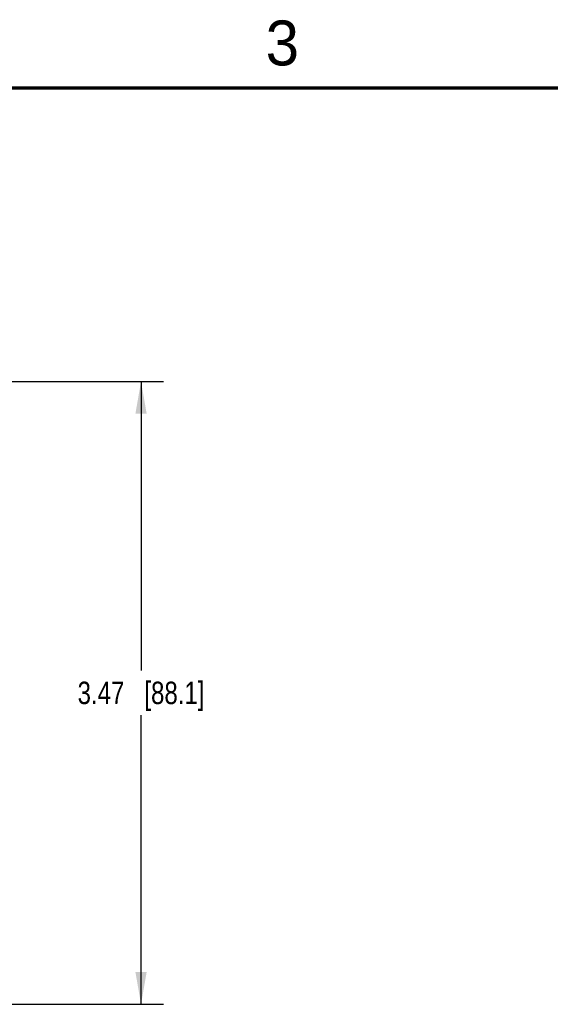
# Model space of a CAD drawing. Header units: inches. Extents: x 0 to 34, y 0 to 22.
# Tile 90 of 101: x 21.9 to 24.8, y 16.4 to 21.9. Entities that reach past the tile are written whole.
import ezdxf

# ---------------------------------------------------------------- set-up
doc = ezdxf.new("R2010")
doc.units = ezdxf.units.IN
doc.header["$LTSCALE"] = 1.87
doc.header["$MEASUREMENT"] = 0
doc.layers.get('0').update_dxf_attribs({"linetype": 'CONTINUOUS'})
doc.layers.add('DIMENSIONS', color=7, linetype='CONTINUOUS')
doc.styles.get("Standard").update_dxf_attribs({"font": 'txt', "width": 0.8})
doc.styles.add('TEXTSTYLE_2', font='txt')
doc.dimstyles.new('DIMSTYLE_1', dxfattribs={"dimtxt": 0.125, "dimasz": 0.18, "dimexe": 0.125, "dimexo": 0.0625, "dimgap": 0.0625, "dimtad": 0, "dimtih": 1, "dimtoh": 1, "dimzin": 4, "dimdsep": 46, "dimtxsty": 'STANDARD', "dimblk": '_FILLED', "dimblk1": '_FILLED', "dimblk2": '_FILLED', "dimcen": 0.09, "dimazin": 1, "dimtp": 0.001, "dimtm": 0.001, "dimtfac": 1, "dimtofl": 0, "dimtmove": 0, "dimatfit": 3, "dimldrblk": '_FILLED', "dimfxl": 1, "dimtolj": 1, "dimtzin": 4, "dimarcsym": 0})

# ---------------------------------------------------------------- blocks, each defined once
blk = doc.blocks.new('_FILLED')
at = {"color": 0, "linetype": 'BYBLOCK'}
blk.add_solid([(0, 0), (-1, 0.174), (-1, -0.174)], dxfattribs=at)
blk = doc.blocks.new('*D7')
at = {"layer": 'DIMENSIONS', "color": 2, "linetype": 'CONTINUOUS'}
for p, q in [((21.776, 19.8657), (22.6885, 19.8657)), ((22.5635, 19.8657), (22.5635, 18.2562)), ((22.5635, 16.3967), (22.5635, 18.0062)), ((21.776, 16.3967), (22.6885, 16.3967))]:
    blk.add_line(p, q, dxfattribs=at)
at = {"layer": 'DIMENSIONS', "color": 2, "linetype": 'CONTINUOUS', "xscale": 0.18, "yscale": 0.18, "zscale": 0.18}
for p, rotation in [((22.5635, 19.8657), 90), ((22.5635, 16.3967), 270)]:
    blk.add_blockref('_FILLED', p, dxfattribs=dict(at, rotation=rotation))
at = {"layer": 'DIMENSIONS', "color": 2, "linetype": 'CONTINUOUS', "insert": (22.5635, 18.1937), "char_height": 0.125, "width": 1.125, "attachment_point": 2, "line_spacing_factor": 0.9}
blk.add_mtext('3.47{\\ftxt.shx;\\W1.000000;\\H0.125000; }[88.1]', dxfattribs=at)

msp = doc.modelspace()

# ---------------------------------------------------------------- linework, layer by layer
at = {"color": 7, "linetype": 'CONTINUOUS', "const_width": 0.02}
msp.add_lwpolyline([(33.5, 21.5), (0.5, 21.5)], dxfattribs=at)

# ---------------------------------------------------------------- texts
at = {"color": 2, "linetype": 'CONTINUOUS', "insert": (23.257, 21.8759), "char_height": 0.25, "width": 0.25, "attachment_point": 1, "line_spacing_factor": 0.9, "style": 'TEXTSTYLE_2'}
msp.add_mtext('3', dxfattribs=at)

# ---------------------------------------------------------------- dimensions: what is measured, and where the dimension line sits
at = {"layer": 'DIMENSIONS', "color": 2, "linetype": 'CONTINUOUS'}
dim = msp.add_linear_dim(base=(22.5635, 19.8657), p1=(21.7135, 16.3967), p2=(21.7135, 19.8657), angle=90, dimstyle='DIMSTYLE_1', dxfattribs=at)
dim.commit()
dim.dimension.update_dxf_attribs({"geometry": '*D7', "text_midpoint": (22.5635, 18.1312), "dimtype": 160})

doc.saveas('drawing.dxf')
